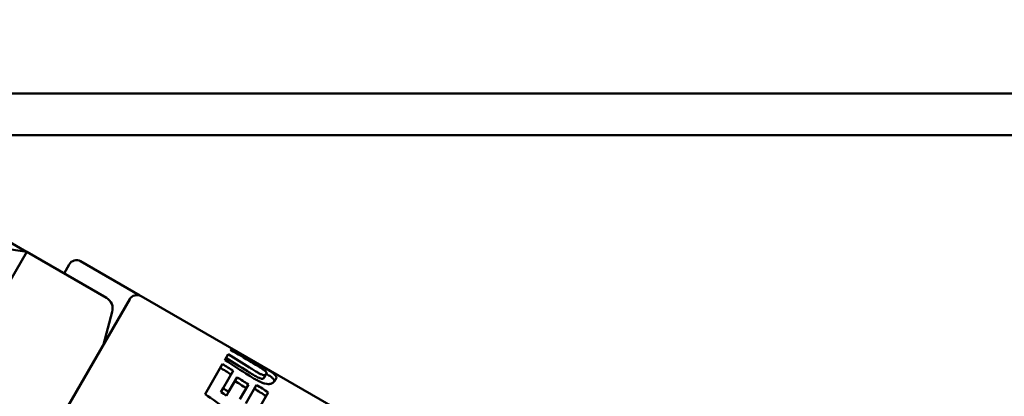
# Model space of a CAD drawing. Header units: millimetres. Extents: x 0 to 2239, y -60 to 841.
# Tile 17 of 165: x 513 to 536, y 163 to 172. Entities that reach past the tile are written whole.
import ezdxf

# ---------------------------------------------------------------- set-up
doc = ezdxf.new("R2010")
doc.units = ezdxf.units.MM
doc.layers.add('Bemaßung (ISO)', color=7, linetype='Continuous', lineweight=25)
doc.layers.add('Sichtbar (ISO)', color=7, linetype='Continuous', lineweight=50)
doc.styles.add('Notiztext (DIN)', font='isocpeur.ttf')
doc.dimstyles.new('Standard (DIN)', dxfattribs={"dimtxt": 3.5, "dimasz": 2.5, "dimexe": 2, "dimexo": 0.5, "dimgap": 0.5, "dimtad": 1, "dimrnd": 1e-08, "dimtxsty": 'Notiztext (DIN)', "dimcen": 0.09, "dimdle": 10, "dimclrd": 256, "dimclre": 256, "dimclrt": 256, "dimadec": 0, "dimazin": 0, "dimtfac": 1, "dimtmove": 0, "dimatfit": 3, "dimfxl": 1, "dimtolj": 1, "dimtzin": 0, "dimlwd": -1, "dimlwe": -1, "dimarcsym": 0})

# ---------------------------------------------------------------- blocks, each defined once
blk = doc.blocks.new('*D22')
at = {"layer": 'Bemaßung (ISO)', "transparency": 16777216}
for p, q in [((645.307, 239.423), (673.126, 239.423)), ((671.126, 236.923), (671.126, 131.768)), ((529.721, 129.268), (673.126, 129.268))]:
    blk.add_line(p, q, dxfattribs=at)
for points in [[(670.71, 236.923), (671.543, 236.923), (671.126, 239.423)], [(670.71, 131.768), (671.543, 131.768), (671.126, 129.268)]]:
    blk.add_solid(points, dxfattribs=at)
at = {"layer": 'Defpoints', "color": 0, "transparency": 16777216}
for p in [(644.807, 239.423), (529.221, 129.268), (671.126, 129.268)]:
    blk.add_point(p, dxfattribs=at)
at = {"layer": 'Bemaßung (ISO)', "transparency": 16777216, "insert": (666.426, 179.028), "char_height": 3.5, "attachment_point": 1, "rotation": 90, "style": 'Notiztext (DIN)'}
blk.add_mtext('\\A1;110,15', dxfattribs=at)

msp = doc.modelspace()

# ---------------------------------------------------------------- linework, layer by layer
at = {"layer": 'Sichtbar (ISO)'}
for p, q in [((175.787, 170.273), (614.787, 170.273)), ((175.787, 169.273), (614.787, 169.273)), ((512.663, 166.488), (511.221, 167.32)), ((510.538, 166.794), (512.67, 166.487)), ((511.812, 165.002), (512.67, 166.487)), ((514.576, 165.386), (512.67, 166.487)), ((513.561, 165.972), (513.685, 166.187)), ((513.958, 166.26), (515.378, 165.44)), ((515.406, 165.427), (520.256, 162.627)), ((502.083, 142.75), (515.133, 165.353)), ((514.508, 164.271), (514.716, 165.049)), ((517.486, 164.036), (517.407, 163.898)), ((517.568, 164.177), (517.549, 164.144)), ((517.353, 163.805), (516.937, 163.083)), ((517.371, 163.226), (517.611, 163.64)), ((518.352, 163.478), (518.403, 163.565)), ((517.703, 163.489), (517.501, 163.139)), ((517.768, 162.959), (517.973, 163.315)), ((518.166, 163.307), (517.91, 162.863)), ((517.318, 163.133), (517.371, 163.226)), ((517.447, 163.045), (517.501, 163.139)), ((517.999, 162.344), (518.45, 163.125))]:
    msp.add_line(p, q, dxfattribs=at)
for centre, radius, start, end in [((513.858, 166.087), 0.2, 60, 150), ((515.306, 165.253), 0.2, 60, 150), ((514.426, 165.126), 0.3, 345, 60)]:
    msp.add_arc(centre, radius, start, end, dxfattribs=at)
for centre, major_axis, ratio, start_param, end_param in [((499.947, 157.797), (-64.013, 36.739), 0.194233, 4.539326, 4.547613), ((318.736, -178.082), (197.911, 342.792), 0.98313, 6.278684, 6.280452), ((320.942, -146.681), (183.764, 318.271), 0.98313, 6.24018, 6.242086), ((499.928, 157.797), (63.576, -36.483), 0.194348, 1.396289, 1.404636), ((330.106, -108.019), (164.696, 285.129), 0.985043, 6.198382, 6.202373), ((487.15, 166.44), (65.103, -37.587), 0.174927, 1.190056, 1.192285), ((487.15, 166.44), (65.598, -37.873), 0.174927, 1.193075, 1.195285)]:
    msp.add_ellipse(centre, major_axis=major_axis, ratio=ratio, start_param=start_param, end_param=end_param, dxfattribs=at)
for points in [[(517.549, 164.144), (517.714, 164.045), (517.88, 163.946), (518.045, 163.847)], [(517.611, 163.64), (517.525, 163.695), (517.439, 163.75), (517.353, 163.805)], [(517.302, 163.716), (517.387, 163.661), (517.473, 163.606), (517.559, 163.551)], [(517.651, 163.399), (517.741, 163.341), (517.831, 163.283), (517.921, 163.224)], [(517.973, 163.315), (517.883, 163.373), (517.793, 163.431), (517.703, 163.489)], [(518.45, 163.125), (518.355, 163.185), (518.261, 163.246), (518.166, 163.307)], [(518.114, 163.217), (518.209, 163.156), (518.304, 163.096), (518.398, 163.035)]]:
    msp.add_open_spline(points, degree=3, dxfattribs=at)
for points, knots in [([(518.045, 163.847), (518.139, 163.791), (518.229, 163.737), (518.318, 163.678), (518.339, 163.664), (518.368, 163.642), (518.381, 163.632), (518.401, 163.611), (518.406, 163.602), (518.411, 163.582), (518.408, 163.573), (518.403, 163.565)], [-0.1303691, -0.1303691, -0.1303691, -0.1303691, -0.073223, -0.073223, -0.0527329, -0.0527329, -0.0378245, -0.0378245, -0.0217809, -0.0217809, -0.000001, -0.000001, -0.000001, -0.000001]), ([(518.162, 163.831), (518.242, 163.784), (518.322, 163.737), (518.451, 163.659), (518.489, 163.636), (518.563, 163.587), (518.591, 163.565), (518.636, 163.521), (518.642, 163.502), (518.645, 163.469), (518.638, 163.45), (518.626, 163.429)], [0.000001, 0.000001, 0.000001, 0.000001, 0.02818, 0.02818, 0.0526417, 0.0526417, 0.0976257, 0.0976257, 0.1614598, 0.1614598, 0.2517949, 0.2517949, 0.2517949, 0.2517949]), ([(518.352, 163.478), (518.348, 163.47), (518.341, 163.46), (518.319, 163.45), (518.31, 163.448), (518.288, 163.45), (518.278, 163.452), (518.257, 163.458), (518.244, 163.464), (518.21, 163.478), (518.192, 163.488), (518.145, 163.513), (518.114, 163.53), (518.037, 163.576), (517.993, 163.603), (517.949, 163.631)], [-0.09070804, -0.09070804, -0.09070804, -0.09070804, -0.06849424, -0.06849424, -0.05692167, -0.05692167, -0.04932705, -0.04932705, -0.04024559, -0.04024559, -0.03017845, -0.03017845, -0.0158449, -0.0158449, -0.000001, -0.000001, -0.000001, -0.000001]), ([(518.403, 163.565), (518.401, 163.562), (518.399, 163.56), (518.398, 163.557), (518.396, 163.555), (518.394, 163.552), (518.391, 163.55), (518.389, 163.548), (518.386, 163.546), (518.384, 163.544), (518.382, 163.543), (518.38, 163.542), (518.378, 163.541), (518.377, 163.541), (518.376, 163.54), (518.375, 163.54), (518.372, 163.539), (518.369, 163.538), (518.365, 163.537), (518.361, 163.536), (518.357, 163.536), (518.352, 163.536), (518.347, 163.536), (518.342, 163.537), (518.336, 163.538), (518.331, 163.539), (518.324, 163.541), (518.317, 163.543), (518.31, 163.545), (518.302, 163.548), (518.294, 163.552), (518.286, 163.555), (518.277, 163.559), (518.267, 163.564), (518.257, 163.569), (518.246, 163.574), (518.234, 163.58), (518.222, 163.587), (518.209, 163.594), (518.195, 163.601), (518.181, 163.609), (518.167, 163.617), (518.152, 163.626), (518.137, 163.635), (518.121, 163.644), (518.105, 163.654), (518.088, 163.664), (518.071, 163.674), (518.054, 163.685), (518.036, 163.695), (518.018, 163.707), (517.999, 163.718)], [0, 0, 0, 0, 0.0625, 0.0625, 0.0625, 0.125, 0.125, 0.125, 0.1875, 0.1875, 0.1875, 0.227107, 0.227107, 0.227107, 0.25, 0.25, 0.25, 0.3125, 0.3125, 0.3125, 0.375, 0.375, 0.375, 0.4375, 0.4375, 0.4375, 0.5, 0.5, 0.5, 0.5625, 0.5625, 0.5625, 0.625, 0.625, 0.625, 0.6875, 0.6875, 0.6875, 0.75, 0.75, 0.75, 0.8125, 0.8125, 0.8125, 0.875, 0.875, 0.875, 0.9375, 0.9375, 0.9375, 1, 1, 1, 1]), ([(518.405, 163.57), (518.414, 163.564), (518.423, 163.559), (518.431, 163.554), (518.434, 163.552), (518.437, 163.55), (518.44, 163.548), (518.458, 163.536), (518.473, 163.526), (518.487, 163.517), (518.501, 163.507), (518.514, 163.498), (518.525, 163.49), (518.536, 163.481), (518.545, 163.474), (518.553, 163.466), (518.557, 163.463), (518.561, 163.459), (518.564, 163.456), (518.567, 163.452), (518.571, 163.448), (518.574, 163.445), (518.579, 163.438), (518.583, 163.431), (518.587, 163.425), (518.59, 163.419), (518.592, 163.412), (518.593, 163.406), (518.593, 163.403), (518.593, 163.4), (518.593, 163.397), (518.593, 163.393), (518.593, 163.39), (518.593, 163.386), (518.593, 163.386), (518.592, 163.385), (518.592, 163.384)], [0.2616945, 0.2616945, 0.2616945, 0.2616945, 0.2951403, 0.2951403, 0.2951403, 0.3076923, 0.3076923, 0.3076923, 0.3846154, 0.3846154, 0.3846154, 0.4615385, 0.4615385, 0.4615385, 0.5384615, 0.5384615, 0.5384615, 0.5757298, 0.5757298, 0.5757298, 0.6153846, 0.6153846, 0.6153846, 0.6923077, 0.6923077, 0.6923077, 0.7692308, 0.7692308, 0.7692308, 0.806059, 0.806059, 0.806059, 0.8461538, 0.8461538, 0.8461538, 0.8548231, 0.8548231, 0.8548231, 0.8548231]), ([(517.988, 163.529), (518.021, 163.508), (518.056, 163.486), (518.121, 163.448), (518.151, 163.43), (518.218, 163.395), (518.254, 163.377), (518.314, 163.352), (518.342, 163.341), (518.401, 163.326), (518.425, 163.324), (518.478, 163.322), (518.506, 163.329), (518.573, 163.358), (518.605, 163.393), (518.626, 163.429)], [-0.2946231, -0.2946231, -0.2946231, -0.2946231, -0.2610397, -0.2610397, -0.2318312, -0.2318312, -0.1971972, -0.1971972, -0.170256, -0.170256, -0.1419668, -0.1419668, -0.0936561, -0.0936561, -0.000001, -0.000001, -0.000001, -0.000001])]:
    msp.add_open_spline(points, degree=3, knots=knots, dxfattribs=at)

# ---------------------------------------------------------------- dimensions: what is measured, and where the dimension line sits
at = {"layer": 'Bemaßung (ISO)'}
dim = msp.add_linear_dim(base=(671.1262, 129.2681), p1=(644.8071, 239.4229), p2=(529.221, 129.2681), angle=270, dimstyle='Standard (DIN)', override={"dimgap": 0.5, "dimdec": 2, "dimtol": 0, "dimlim": 0, "dimtp": 0, "dimtm": 0, "dimtdec": 2, "dimtofl": 0, "dimatfit": 1}, dxfattribs=at)
dim.commit()
dim.dimension.update_dxf_attribs({"geometry": '*D22', "text_midpoint": (671.1262, 184.3655), "dimtype": 160})

doc.saveas('drawing.dxf')
